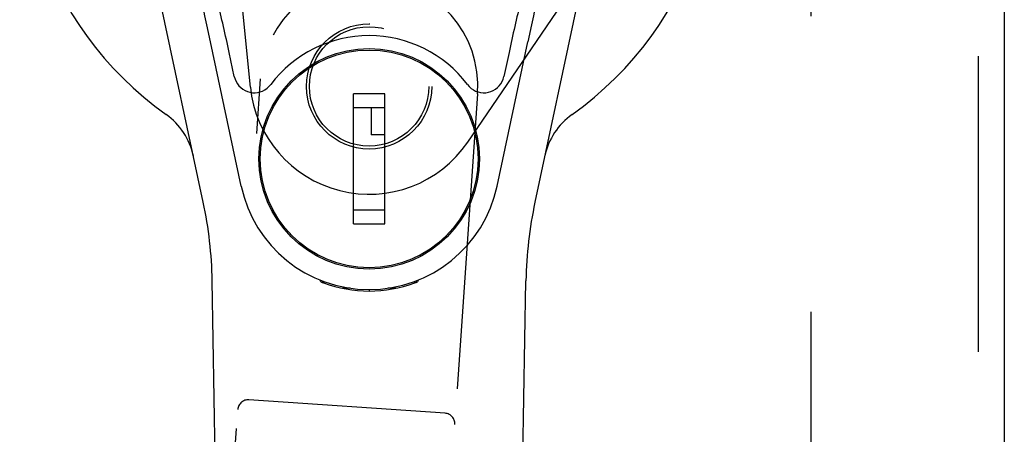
# Model space of a CAD drawing. Header units: inches. Extents: x 0 to 155, y 0 to 100.
# Tile 7 of 19: x 45.44 to 48.27, y 48.98 to 50.18. Entities that reach past the tile are written whole.
import ezdxf

# ---------------------------------------------------------------- set-up
doc = ezdxf.new("R2010")
doc.units = ezdxf.units.IN
doc.header["$LTSCALE"] = 8.5
doc.header["$MEASUREMENT"] = 0
doc.linetypes.add('HIDDEN', pattern=[0.2, 0.1, -0.1])
doc.layers.add('DEFAULT_2', color=8, linetype='HIDDEN')
doc.layers.add('DOOR_ASSEMBLY_LEFT', color=7, linetype='CONTINUOUS')

msp = doc.modelspace()

# ---------------------------------------------------------------- linework, layer by layer
at = {"layer": 'DEFAULT_2', "color": 8, "linetype": 'HIDDEN'}
msp.add_line((47.7142, 39.9857), (47.7142, 61.4557), dxfattribs=at)
at = {"layer": 'DOOR_ASSEMBLY_LEFT', "color": 8, "linetype": 'HIDDEN'}
for p, q in [((48.1937, 61.9707), (48.1937, 39.4707)), ((46.0456, 50.5358), (46.1023, 49.9823)), ((46.7271, 49.8239), (47.0322, 50.271)), ((46.0043, 48.1525), (46.1319, 50.0056)), ((46.7554, 49.9627), (46.6279, 48.1096)), ((46.6621, 49.0445), (46.0985, 49.0833))]:
    msp.add_line(p, q, dxfattribs=at)
at = {"layer": 'DOOR_ASSEMBLY_LEFT', "color": 3, "linetype": 'Continuous'}
msp.add_line((48.2687, 61.9707), (48.2687, 39.4707), dxfattribs=at)
at = {"layer": 'DOOR_ASSEMBLY_LEFT', "color": 7, "linetype": 'Continuous'}
for p, q in [((45.9671, 49.6511), (45.7698, 50.5771)), ((47.1175, 50.5771), (46.9202, 49.6511)), ((46.9099, 50.1608), (46.8997, 50.1122)), ((46.076, 49.6975), (45.9877, 50.1122)), ((46.8113, 49.6975), (46.8997, 50.1122)), ((46.0564, 50.0127), (46.0416, 50.0818)), ((46.8457, 50.0818), (46.831, 50.0127)), ((46.296, 50.0559), (46.296, 50.0515)), ((46.5913, 50.0559), (46.5913, 50.0515)), ((46.3984, 49.5888), (46.3984, 49.9628)), ((46.4889, 49.9628), (46.3984, 49.9628)), ((46.4889, 49.5888), (46.4889, 49.9628)), ((46.1636, 49.9234), (46.1679, 49.9234)), ((46.3984, 49.9234), (46.4889, 49.9234)), ((46.4496, 49.9234), (46.4496, 49.8447)), ((46.7194, 49.9234), (46.7238, 49.9234)), ((46.4889, 49.8447), (46.4496, 49.8447)), ((46.1636, 49.6282), (46.1679, 49.6282)), ((46.4889, 49.6282), (46.3984, 49.6282)), ((46.7194, 49.6282), (46.7238, 49.6282)), ((46.3984, 49.5888), (46.4889, 49.5888)), ((46.296, 49.4957), (46.296, 49.5001)), ((46.5913, 49.4957), (46.5913, 49.5001)), ((46.0651, 45.2862), (45.9929, 49.4256)), ((46.3049, 49.4222), (46.3021, 49.4279)), ((46.3085, 49.4253), (46.3084, 49.4208)), ((46.5788, 49.4253), (46.5789, 49.4208)), ((46.5852, 49.4279), (46.5824, 49.4222)), ((46.8222, 45.2862), (46.8944, 49.4256)), ((46.3889, 49.4042), (46.368, 49.4038)), ((46.4437, 49.3999), (46.4437, 49.3959)), ((46.5193, 49.4038), (46.4984, 49.4042))]:
    msp.add_line(p, q, dxfattribs=at)
for points in [[(45.9877, 50.1122), (45.9774, 50.1608), (45.9718, 50.1872), (45.9664, 50.2131), (45.9612, 50.2381), (45.9562, 50.262), (45.9515, 50.2846), (45.9472, 50.3056), (45.9432, 50.3251)], [(46.9441, 50.3251), (46.9401, 50.3056), (46.9358, 50.2846), (46.9311, 50.262), (46.9261, 50.238), (46.9209, 50.2131), (46.9155, 50.1872), (46.9099, 50.1608)], [(46.0564, 50.0127), (46.0584, 50.0053), (46.0614, 49.9984), (46.0651, 49.9919), (46.0697, 49.986), (46.0749, 49.9807), (46.0808, 49.9761), (46.0872, 49.9722), (46.094, 49.9693), (46.1012, 49.9672), (46.1085, 49.966), (46.116, 49.9658), (46.1234, 49.9666), (46.1307, 49.9683), (46.1377, 49.9709), (46.1443, 49.9744), (46.1505, 49.9787), (46.156, 49.9837), (46.161, 49.9894)], [(46.7263, 49.9894), (46.7313, 49.9836), (46.7369, 49.9786), (46.7431, 49.9743), (46.7497, 49.9709), (46.7567, 49.9683), (46.764, 49.9666), (46.7714, 49.9658), (46.7788, 49.966), (46.7862, 49.9672), (46.7933, 49.9693), (46.8002, 49.9722), (46.8066, 49.9761), (46.8125, 49.9807), (46.8177, 49.986), (46.8222, 49.992), (46.826, 49.9985), (46.8289, 50.0054), (46.831, 50.0127)], [(46.3049, 49.4222), (46.3052, 49.4221), (46.3072, 49.4213)], [(46.3121, 49.4222), (46.3121, 49.4222), (46.3121, 49.422), (46.3121, 49.4218), (46.3122, 49.4215), (46.3122, 49.4211), (46.3122, 49.4206), (46.3123, 49.4201), (46.3123, 49.4195), (46.3123, 49.4193)], [(46.5746, 49.4191), (46.5766, 49.4199), (46.5785, 49.4206), (46.5802, 49.4213), (46.5814, 49.4218), (46.5821, 49.4221), (46.5824, 49.4222)], [(46.575, 49.4193), (46.575, 49.4198), (46.5751, 49.4204), (46.5751, 49.4209), (46.5752, 49.4213), (46.5752, 49.4217), (46.5752, 49.4219), (46.5752, 49.4221), (46.5753, 49.4222)], [(46.3072, 49.4213), (46.3088, 49.4206), (46.3107, 49.4199), (46.3128, 49.4191)]]:
    msp.add_lwpolyline(points, dxfattribs=at)
at = {"layer": 'DOOR_ASSEMBLY_LEFT', "color": 8, "linetype": 'HIDDEN'}
for centre, radius in [((46.4437, 49.9842), 0.18), ((46.4435, 49.9842), 0.1715)]:
    msp.add_circle(centre, radius, dxfattribs=at)
at = {"layer": 'DOOR_ASSEMBLY_LEFT', "color": 7, "linetype": 'Continuous'}
for radius in [0.3169, 0.313]:
    msp.add_circle((46.4437, 49.7758), radius, dxfattribs=at)
for centre, radius, start, end in [((46.4437, 50.7207), 1.0039, 305.5066, 234.4934), ((46.4437, 49.7758), 0.3543, 37.0812, 142.9188), ((45.7462, 49.7432), 0.1969, 12.0297, 54.4934), ((47.1411, 49.7432), 0.1969, 125.5066, 167.9703), ((46.4437, 49.7758), 0.3759, 192.0247, 347.9753), ((44.812, 49.405), 1.1811, 1, 12.0297), ((48.0753, 49.405), 1.1811, 167.9703, 179), ((46.4437, 49.7762), 0.3803, 249.8689, 290.1311)]:
    msp.add_arc(centre, radius, start, end, dxfattribs=at)
at = {"layer": 'DOOR_ASSEMBLY_LEFT', "color": 8, "linetype": 'HIDDEN'}
for centre, radius, start, end in [((46.4437, 49.9842), 0.3125, 356.0621, 176.0621), ((46.4437, 50.0173), 0.3431, 185.856, 325.69), ((46.0964, 49.0533), 0.03, 86.0621, 176.0621), ((46.6601, 49.0145), 0.03, 356.0621, 86.0621)]:
    msp.add_arc(centre, radius, start, end, dxfattribs=at)
at = {"layer": 'DOOR_ASSEMBLY_LEFT', "color": 7, "linetype": 'Continuous'}
for centre, major_axis, start_param, end_param in [((46.0163, 50.0818), (-0.0758, 0.3543), -1.585432, -1.159525), ((46.871, 50.0818), (0.0758, 0.3543), 1.159525, 1.585432)]:
    msp.add_ellipse(centre, major_axis=major_axis, ratio=0.068378, start_param=start_param, end_param=end_param, dxfattribs=at)

doc.saveas('drawing.dxf')
